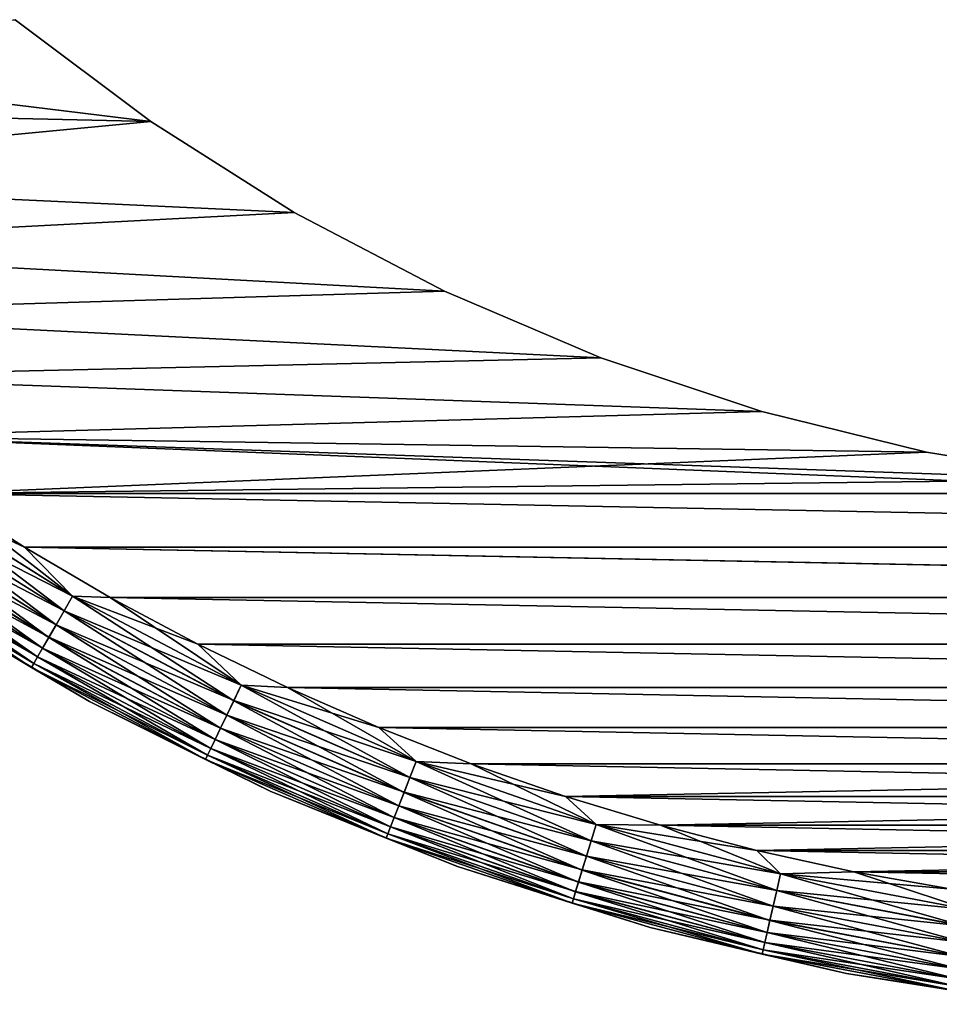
# Model space of a CAD drawing. Header units: metres. Extents: x -13 to 104, y -17 to 17.
# Tile 3 of 235: x -6.55 to -2.02, y -12.91 to -8.06. Entities that reach past the tile are written whole.
import ezdxf

# ---------------------------------------------------------------- set-up
doc = ezdxf.new("R2010")
doc.units = ezdxf.units.M
doc.layers.add('solid_508351', color=7, linetype='CONTINUOUS')

msp = doc.modelspace()

# ---------------------------------------------------------------- linework, layer by layer
at = {"layer": 'solid_508351'}
for points in [[(-6.577279, -8.055998, -18), (-5.907861, -8.55904, -18), (-9.505227, -8.117904, -18)], [(-5.907861, -8.55904, 18), (-6.577279, -8.055998, 18), (-9.179031, -8.485, 18)], [(-5.907861, -8.55904, 18), (-5.907861, -8.55904, -18), (-6.577279, -8.055998, -18)], [(-5.907861, -8.55904, 18), (-6.577279, -8.055998, -18), (-6.577279, -8.055998, 18)], [(-5.907861, -8.55904, -18), (-9.17903, -8.485001, -18), (-9.505227, -8.117904, -18)], [(-5.907861, -8.55904, 18), (-9.179031, -8.485, 18), (-8.838989, -8.838668, 18)], [(-5.907861, -8.55904, -18), (-8.838988, -8.838669, -18), (-9.17903, -8.485001, -18)], [(-5.199863, -9.006724, 18), (-5.907861, -8.55904, 18), (-8.838989, -8.838668, 18)], [(-5.907861, -8.55904, -18), (-5.199863, -9.006724, -18), (-8.838988, -8.838669, -18)], [(-5.199863, -9.006724, 18), (-5.199863, -9.006724, -18), (-5.907861, -8.55904, -18)], [(-5.199863, -9.006724, 18), (-5.907861, -8.55904, -18), (-5.907861, -8.55904, 18)], [(-5.199863, -9.006724, 18), (-8.838989, -8.838668, 18), (-8.484983, -9.179041, 18)], [(-5.199863, -9.006724, -18), (-8.484982, -9.179043, -18), (-8.838988, -8.838669, -18)], [(-4.458366, -9.395899, 18), (-5.199863, -9.006724, 18), (-8.484983, -9.179041, 18)], [(-5.199863, -9.006724, -18), (-4.458366, -9.395899, -18), (-8.484982, -9.179043, -18)], [(-4.458366, -9.395899, 18), (-4.458366, -9.395899, -18), (-5.199863, -9.006724, -18)], [(-4.458366, -9.395899, 18), (-5.199863, -9.006724, -18), (-5.199863, -9.006724, 18)], [(-4.458366, -9.395899, 18), (-8.484983, -9.179041, 18), (-8.118237, -9.504951, 18)], [(-4.458366, -9.395899, -18), (-8.118235, -9.504953, -18), (-8.484982, -9.179043, -18)], [(-3.687792, -9.724189, 18), (-4.458366, -9.395899, 18), (-8.118237, -9.504951, 18)], [(-4.458366, -9.395899, -18), (-3.687792, -9.724189, -18), (-8.118235, -9.504953, -18)], [(-3.687792, -9.724189, 18), (-3.687792, -9.724189, -18), (-4.458366, -9.395899, -18)], [(-3.687792, -9.724189, 18), (-4.458366, -9.395899, -18), (-4.458366, -9.395899, 18)], [(-3.687792, -9.724189, 18), (-8.118237, -9.504951, 18), (-7.738635, -9.816476, 18)], [(-3.687792, -9.724189, -18), (-7.738633, -9.816478, -18), (-8.118235, -9.504953, -18)], [(-2.893409, -9.989398, 18), (-3.687792, -9.724189, 18), (-7.738635, -9.816476, 18)], [(-3.687792, -9.724189, -18), (-2.893409, -9.989398, -18), (-7.738633, -9.816478, -18)], [(-2.893409, -9.989398, 18), (-2.893409, -9.989398, -18), (-3.687792, -9.724189, -18)], [(-2.893409, -9.989398, 18), (-3.687792, -9.724189, -18), (-3.687792, -9.724189, 18)], [(-2.893409, -9.989398, 18), (-7.738635, -9.816476, 18), (-7.347404, -10.112645, 18)], [(-2.893409, -9.989398, -18), (-7.347402, -10.112647, -18), (-7.738633, -9.816478, -18)], [(-2.080221, -10.189816, 18), (-2.893409, -9.989398, 18), (-7.347404, -10.112645, 18)], [(-2.893409, -9.989398, -18), (-2.080221, -10.189816, -18), (-7.347402, -10.112647, -18)], [(-2.080221, -10.189816, 18), (-2.080221, -10.189816, -18), (-2.893409, -9.989398, -18)], [(-2.080221, -10.189816, 18), (-2.893409, -9.989398, -18), (-2.893409, -9.989398, 18)], [(-2.080221, -10.189816, 18), (-7.347404, -10.112645, 18), (-6.944586, -10.39338, 18)], [(-0.418777, -10.391553, -18), (-6.944583, -10.393382, -18), (-7.347402, -10.112647, -18)], [(-1.253534, -10.324169, -18), (-0.418777, -10.391553, -18), (-7.347402, -10.112647, -18)], [(-2.080221, -10.189816, -18), (-1.253534, -10.324169, -18), (-7.347402, -10.112647, -18)], [(-1.253534, -10.324169, 18), (-2.080221, -10.189816, 18), (-6.944586, -10.39338, 18)], [(-1.253534, -10.324169, 18), (-1.253534, -10.324169, -18), (-2.080221, -10.189816, -18)], [(-1.253534, -10.324169, 18), (-2.080221, -10.189816, -18), (-2.080221, -10.189816, 18)], [(-0.418777, -10.391553, 18), (-1.253534, -10.324169, 18), (-6.944586, -10.39338, 18)], [(-7.090411, -10.399722, 17.992403), (-6.293412, -10.90051, 17.992403), (-6.944586, -10.39338, 18)], [(-7.090072, -10.399225, -17.99251), (-6.944583, -10.393382, -18), (-6.531234, -10.658001, -18)], [(-0.418777, -10.391553, 18), (-6.944586, -10.39338, 18), (0.418777, -10.393357, 18)], [(0.418777, -10.393357, 18), (-6.944586, -10.39338, 18), (6.531306, -10.657956, 18)], [(-6.944586, -10.39338, 18), (-6.531237, -10.657999, 18), (6.531306, -10.657956, 18)], [(-6.293412, -10.90051, 17.992403), (-6.531237, -10.657999, 18), (-6.944586, -10.39338, 18)], [(-0.418777, -10.393356, -18), (-6.944583, -10.393382, -18), (-0.418777, -10.391553, -18)], [(6.531321, -10.657948, -18), (-6.944583, -10.393382, -18), (-0.418777, -10.393356, -18)], [(6.531321, -10.657948, -18), (-6.531234, -10.658001, -18), (-6.944583, -10.393382, -18)], [(-7.13788, -10.469348, 17.969816), (-6.335546, -10.973488, 17.969816), (-7.090411, -10.399722, 17.992403)], [(-7.090072, -10.399225, -17.99251), (-6.293111, -10.899988, -17.99251), (-7.137557, -10.468873, -17.970026)], [(-6.335546, -10.973488, 17.969816), (-6.293412, -10.90051, 17.992403), (-7.090411, -10.399722, 17.992403)], [(-7.090072, -10.399225, -17.99251), (-6.531234, -10.658001, -18), (-6.293111, -10.899988, -17.99251)], [(-7.182416, -10.534669, 17.932926), (-6.375075, -11.041955, 17.932926), (-7.13788, -10.469348, 17.969816)], [(-7.137557, -10.468873, -17.970026), (-6.335259, -10.97299, -17.970026), (-7.182118, -10.534232, -17.933231)], [(-6.375075, -11.041955, 17.932926), (-6.335546, -10.973488, 17.969816), (-7.13788, -10.469348, 17.969816)], [(-6.293111, -10.899988, -17.99251), (-6.335259, -10.97299, -17.970026), (-7.137557, -10.468873, -17.970026)], [(-7.222661, -10.593699, 17.882854), (-6.410797, -11.103827, 17.882854), (-7.182416, -10.534669, 17.932926)], [(-7.182118, -10.534232, -17.933231), (-6.374811, -11.041496, -17.933231), (-7.222398, -10.593311, -17.883247)], [(-6.410797, -11.103827, 17.882854), (-6.375075, -11.041955, 17.932926), (-7.182416, -10.534669, 17.932926)], [(-6.335259, -10.97299, -17.970026), (-6.374811, -11.041496, -17.933231), (-7.182118, -10.534232, -17.933231)], [(-7.257391, -10.644638, 17.821127), (-6.441623, -11.157219, 17.821127), (-7.222661, -10.593699, 17.882854)], [(-7.222398, -10.593311, -17.883247), (-6.410563, -11.103421, -17.883247), (-7.25717, -10.644314, -17.821594)], [(-6.441623, -11.157219, 17.821127), (-6.410797, -11.103827, 17.882854), (-7.222661, -10.593699, 17.882854)], [(-6.374811, -11.041496, -17.933231), (-6.410563, -11.103421, -17.883247), (-7.222398, -10.593311, -17.883247)], [(-7.306275, -10.716337, 17.670519), (-6.485013, -11.232371, 17.670519), (-7.285548, -10.685937, 17.749622)], [(-7.285376, -10.685684, -17.750151), (-6.466463, -11.200242, -17.750151), (-7.306158, -10.716166, -17.671093)], [(-7.285548, -10.685937, 17.749622), (-6.466615, -11.200506, 17.749622), (-7.257391, -10.644638, 17.821127)], [(-6.485013, -11.232371, 17.670519), (-6.466615, -11.200506, 17.749622), (-7.285548, -10.685937, 17.749622)], [(-7.25717, -10.644314, -17.821594), (-6.441427, -11.156878, -17.821594), (-7.285376, -10.685684, -17.750151)], [(-6.441427, -11.156878, -17.821594), (-6.466463, -11.200242, -17.750151), (-7.285376, -10.685684, -17.750151)], [(-6.466615, -11.200506, 17.749622), (-6.441623, -11.157219, 17.821127), (-7.257391, -10.644638, 17.821127)], [(-6.410563, -11.103421, -17.883247), (-6.441427, -11.156878, -17.821594), (-7.25717, -10.644314, -17.821594)], [(-6.531237, -10.657999, 18), (6.107795, -10.906166, 18), (6.531306, -10.657956, 18)], [(-6.531237, -10.657999, 18), (-6.107724, -10.906206, 18), (6.107795, -10.906166, 18)], [(-6.293412, -10.90051, 17.992403), (-6.107724, -10.906206, 18), (-6.531237, -10.657999, 18)], [(6.531321, -10.657948, -18), (6.107809, -10.906158, -18), (-6.531234, -10.658001, -18)], [(6.107809, -10.906158, -18), (-6.107721, -10.906208, -18), (-6.531234, -10.658001, -18)], [(-6.293111, -10.899988, -17.99251), (-6.531234, -10.658001, -18), (-6.107721, -10.906208, -18)], [(-7.318941, -10.734915, 17.586222), (-6.496255, -11.251843, 17.586222), (-7.306275, -10.716337, 17.670519)], [(-7.318941, -10.734915, 17.586222), (-7.066378, -10.911751, 17.5), (-6.496255, -11.251843, 17.586222)], [(-7.306158, -10.716166, -17.671093), (-6.484908, -11.23219, -17.671093), (-7.318882, -10.734828, -17.586824)], [(-7.318882, -10.734828, -17.586824), (-6.496202, -11.251752, -17.586824), (-7.066378, -10.911751, -17.5)], [(-6.484908, -11.23219, -17.671093), (-6.496202, -11.251752, -17.586824), (-7.318882, -10.734828, -17.586824)], [(-6.496255, -11.251843, 17.586222), (-6.485013, -11.232371, 17.670519), (-7.306275, -10.716337, 17.670519)], [(-6.466463, -11.200242, -17.750151), (-6.484908, -11.23219, -17.671093), (-7.306158, -10.716166, -17.671093)], [(-6.210357, -11.42066, -17.5), (-6.210357, -11.42066, 17.5), (-7.066378, -10.911751, 17.5)], [(-6.496255, -11.251843, 17.586222), (-7.066378, -10.911751, 17.5), (-6.210357, -11.42066, 17.5)], [(-7.066378, -10.911751, -17.5), (-6.210357, -11.42066, -17.5), (-7.066378, -10.911751, 17.5)], [(-6.496202, -11.251752, -17.586824), (-6.210357, -11.42066, -17.5), (-7.066378, -10.911751, -17.5)], [(-6.335546, -10.973488, 17.969816), (-5.497781, -11.41626, 17.969816), (-6.293412, -10.90051, 17.992403)], [(-6.293111, -10.899988, -17.99251), (-5.460957, -11.339794, -17.99251), (-6.335259, -10.97299, -17.970026)], [(-6.293412, -10.90051, 17.992403), (-5.461218, -11.340337, 17.992403), (-6.107724, -10.906206, 18)], [(-5.497781, -11.41626, 17.969816), (-5.461218, -11.340337, 17.992403), (-6.293412, -10.90051, 17.992403)], [(-6.293111, -10.899988, -17.99251), (-6.107721, -10.906208, -18), (-5.674765, -11.13764, -18)], [(-6.293111, -10.899988, -17.99251), (-5.674765, -11.13764, -18), (-5.460957, -11.339794, -17.99251)], [(-6.107724, -10.906206, 18), (5.674841, -11.137601, 18), (6.107795, -10.906166, 18)], [(-6.107724, -10.906206, 18), (-5.674769, -11.137638, 18), (5.674841, -11.137601, 18)], [(-5.461218, -11.340337, 17.992403), (-5.674769, -11.137638, 18), (-6.107724, -10.906206, 18)], [(6.107809, -10.906158, -18), (5.674856, -11.137594, -18), (-6.107721, -10.906208, -18)], [(5.674856, -11.137594, -18), (-5.674765, -11.13764, -18), (-6.107721, -10.906208, -18)], [(-6.375075, -11.041955, 17.932926), (-5.532083, -11.48749, 17.932926), (-6.335546, -10.973488, 17.969816)], [(-6.335259, -10.97299, -17.970026), (-5.497532, -11.415742, -17.970026), (-6.374811, -11.041496, -17.933231)], [(-5.532083, -11.48749, 17.932926), (-5.497781, -11.41626, 17.969816), (-6.335546, -10.973488, 17.969816)], [(-5.460957, -11.339794, -17.99251), (-5.497532, -11.415742, -17.970026), (-6.335259, -10.97299, -17.970026)], [(-6.410797, -11.103827, 17.882854), (-5.563081, -11.551857, 17.882854), (-6.375075, -11.041955, 17.932926)], [(-6.374811, -11.041496, -17.933231), (-5.531854, -11.487013, -17.933231), (-6.410563, -11.103421, -17.883247)], [(-5.563081, -11.551857, 17.882854), (-5.532083, -11.48749, 17.932926), (-6.375075, -11.041955, 17.932926)], [(-5.497532, -11.415742, -17.970026), (-5.531854, -11.487013, -17.933231), (-6.374811, -11.041496, -17.933231)], [(-6.441623, -11.157219, 17.821127), (-5.589831, -11.607404, 17.821127), (-6.410797, -11.103827, 17.882854)], [(-6.410563, -11.103421, -17.883247), (-5.562878, -11.551435, -17.883247), (-6.441427, -11.156878, -17.821594)], [(-5.589831, -11.607404, 17.821127), (-5.563081, -11.551857, 17.882854), (-6.410797, -11.103827, 17.882854)], [(-5.531854, -11.487013, -17.933231), (-5.562878, -11.551435, -17.883247), (-6.410563, -11.103421, -17.883247)], [(-6.466615, -11.200506, 17.749622), (-5.611518, -11.652438, 17.749622), (-6.441623, -11.157219, 17.821127)], [(-6.441427, -11.156878, -17.821594), (-5.589661, -11.60705, -17.821594), (-6.466463, -11.200242, -17.750151)], [(-5.611518, -11.652438, 17.749622), (-5.589831, -11.607404, 17.821127), (-6.441623, -11.157219, 17.821127)], [(-5.562878, -11.551435, -17.883247), (-5.589661, -11.60705, -17.821594), (-6.441427, -11.156878, -17.821594)], [(-5.674769, -11.137638, 18), (5.233275, -11.351761, 18), (5.674841, -11.137601, 18)], [(-5.674769, -11.137638, 18), (-5.233202, -11.351794, 18), (5.233275, -11.351761, 18)], [(-5.461218, -11.340337, 17.992403), (-5.233202, -11.351794, 18), (-5.674769, -11.137638, 18)], [(5.674856, -11.137594, -18), (5.23329, -11.351754, -18), (-5.674765, -11.13764, -18)], [(5.23329, -11.351754, -18), (-5.233197, -11.351796, -18), (-5.674765, -11.13764, -18)], [(-5.460957, -11.339794, -17.99251), (-5.674765, -11.13764, -18), (-5.233197, -11.351796, -18)], [(-6.485013, -11.232371, 17.670519), (-5.627483, -11.685589, 17.670519), (-6.466615, -11.200506, 17.749622)], [(-6.466463, -11.200242, -17.750151), (-5.611386, -11.652164, -17.750151), (-6.484908, -11.23219, -17.671093)], [(-5.627483, -11.685589, 17.670519), (-5.611518, -11.652438, 17.749622), (-6.466615, -11.200506, 17.749622)], [(-5.589661, -11.60705, -17.821594), (-5.611386, -11.652164, -17.750151), (-6.466463, -11.200242, -17.750151)], [(-6.496255, -11.251843, 17.586222), (-5.637239, -11.705847, 17.586222), (-6.485013, -11.232371, 17.670519)], [(-6.496255, -11.251843, 17.586222), (-6.210357, -11.42066, 17.5), (-5.637239, -11.705847, 17.586222)], [(-6.484908, -11.23219, -17.671093), (-5.627392, -11.685401, -17.671093), (-6.496202, -11.251752, -17.586824)], [(-6.496202, -11.251752, -17.586824), (-5.637193, -11.705751, -17.586824), (-6.210357, -11.42066, -17.5)], [(-5.627392, -11.685401, -17.671093), (-5.637193, -11.705751, -17.586824), (-6.496202, -11.251752, -17.586824)], [(-5.637239, -11.705847, 17.586222), (-5.627483, -11.685589, 17.670519), (-6.485013, -11.232371, 17.670519)], [(-5.611386, -11.652164, -17.750151), (-5.627392, -11.685401, -17.671093), (-6.484908, -11.23219, -17.671093)], [(-5.497781, -11.41626, 17.969816), (-4.62927, -11.795187, 17.969816), (-5.461218, -11.340337, 17.992403)], [(-5.460957, -11.339794, -17.99251), (-4.598263, -11.716184, -17.99251), (-5.497532, -11.415742, -17.970026)], [(-5.461218, -11.340337, 17.992403), (-4.598483, -11.716744, 17.992403), (-5.233202, -11.351794, 18)], [(-4.62927, -11.795187, 17.969816), (-4.598483, -11.716744, 17.992403), (-5.461218, -11.340337, 17.992403)], [(-5.460957, -11.339794, -17.99251), (-5.233197, -11.351796, -18), (-4.783327, -11.54858, -18)], [(-5.460957, -11.339794, -17.99251), (-4.783327, -11.54858, -18), (-4.598263, -11.716184, -17.99251)], [(-5.233202, -11.351794, 18), (4.783407, -11.548547, 18), (5.233275, -11.351761, 18)], [(-5.233202, -11.351794, 18), (-4.783332, -11.548578, 18), (4.783407, -11.548547, 18)], [(-4.598483, -11.716744, 17.992403), (-4.783332, -11.548578, 18), (-5.233202, -11.351794, 18)], [(5.23329, -11.351754, -18), (4.783421, -11.548541, -18), (-5.233197, -11.351796, -18)], [(4.783421, -11.548541, -18), (-4.783327, -11.54858, -18), (-5.233197, -11.351796, -18)], [(-5.532083, -11.48749, 17.932926), (-4.658153, -11.868781, 17.932926), (-5.497781, -11.41626, 17.969816)], [(-5.497532, -11.415742, -17.970026), (-4.62906, -11.794653, -17.970026), (-5.531854, -11.487013, -17.933231)], [(-4.658153, -11.868781, 17.932926), (-4.62927, -11.795187, 17.969816), (-5.497781, -11.41626, 17.969816)], [(-4.598263, -11.716184, -17.99251), (-4.62906, -11.794653, -17.970026), (-5.497532, -11.415742, -17.970026)], [(-5.317893, -11.862547, -17.5), (-5.317893, -11.862547, 17.5), (-6.210357, -11.42066, 17.5)], [(-5.637239, -11.705847, 17.586222), (-6.210357, -11.42066, 17.5), (-5.317893, -11.862547, 17.5)], [(-6.210357, -11.42066, -17.5), (-5.317893, -11.862547, -17.5), (-6.210357, -11.42066, 17.5)], [(-5.637193, -11.705751, -17.586824), (-5.317893, -11.862547, -17.5), (-6.210357, -11.42066, -17.5)], [(-5.563081, -11.551857, 17.882854), (-4.684254, -11.935286, 17.882854), (-5.532083, -11.48749, 17.932926)], [(-5.531854, -11.487013, -17.933231), (-4.65796, -11.868288, -17.933231), (-5.562878, -11.551435, -17.883247)], [(-4.684254, -11.935286, 17.882854), (-4.658153, -11.868781, 17.932926), (-5.532083, -11.48749, 17.932926)], [(-4.62906, -11.794653, -17.970026), (-4.65796, -11.868288, -17.933231), (-5.531854, -11.487013, -17.933231)], [(-5.589831, -11.607404, 17.821127), (-4.706779, -11.992676, 17.821127), (-5.563081, -11.551857, 17.882854)], [(-5.562878, -11.551435, -17.883247), (-4.684083, -11.93485, -17.883247), (-5.589661, -11.60705, -17.821594)], [(-4.706779, -11.992676, 17.821127), (-4.684254, -11.935286, 17.882854), (-5.563081, -11.551857, 17.882854)], [(-4.65796, -11.868288, -17.933231), (-4.684083, -11.93485, -17.883247), (-5.562878, -11.551435, -17.883247)], [(-4.783332, -11.548578, 18), (4.326488, -11.727369, 18), (4.783407, -11.548547, 18)], [(-4.783332, -11.548578, 18), (-4.326413, -11.727397, 18), (4.326488, -11.727369, 18)], [(-4.598483, -11.716744, 17.992403), (-4.326413, -11.727397, 18), (-4.783332, -11.548578, 18)], [(4.783421, -11.548541, -18), (4.326502, -11.727365, -18), (-4.783327, -11.54858, -18)], [(4.326502, -11.727365, -18), (-4.326407, -11.7274, -18), (-4.783327, -11.54858, -18)], [(-4.598263, -11.716184, -17.99251), (-4.783327, -11.54858, -18), (-4.326407, -11.7274, -18)], [(-5.611518, -11.652438, 17.749622), (-4.72504, -12.039205, 17.749622), (-5.589831, -11.607404, 17.821127)], [(-5.589661, -11.60705, -17.821594), (-4.706635, -11.992311, -17.821594), (-5.611386, -11.652164, -17.750151)], [(-4.72504, -12.039205, 17.749622), (-4.706779, -11.992676, 17.821127), (-5.589831, -11.607404, 17.821127)], [(-4.684083, -11.93485, -17.883247), (-4.706635, -11.992311, -17.821594), (-5.589661, -11.60705, -17.821594)], [(-5.627483, -11.685589, 17.670519), (-4.738482, -12.073456, 17.670519), (-5.611518, -11.652438, 17.749622)], [(-5.611386, -11.652164, -17.750151), (-4.724928, -12.03892, -17.750151), (-5.627392, -11.685401, -17.671093)], [(-4.738482, -12.073456, 17.670519), (-4.72504, -12.039205, 17.749622), (-5.611518, -11.652438, 17.749622)], [(-4.706635, -11.992311, -17.821594), (-4.724928, -12.03892, -17.750151), (-5.611386, -11.652164, -17.750151)], [(-5.637239, -11.705847, 17.586222), (-4.746697, -12.094386, 17.586222), (-5.627483, -11.685589, 17.670519)], [(-5.637239, -11.705847, 17.586222), (-5.317893, -11.862547, 17.5), (-4.746697, -12.094386, 17.586222)], [(-5.627392, -11.685401, -17.671093), (-4.738406, -12.073261, -17.671093), (-5.637193, -11.705751, -17.586824)], [(-5.637193, -11.705751, -17.586824), (-4.746658, -12.094288, -17.586824), (-5.317893, -11.862547, -17.5)], [(-4.738406, -12.073261, -17.671093), (-4.746658, -12.094288, -17.586824), (-5.637193, -11.705751, -17.586824)], [(-4.746697, -12.094386, 17.586222), (-4.738482, -12.073456, 17.670519), (-5.627483, -11.685589, 17.670519)], [(-4.724928, -12.03892, -17.750151), (-4.738406, -12.073261, -17.671093), (-5.627392, -11.685401, -17.671093)], [(-4.62927, -11.795187, 17.969816), (-3.73487, -12.108151, 17.969816), (-4.598483, -11.716744, 17.992403)], [(-4.598263, -11.716184, -17.99251), (-3.709854, -12.027052, -17.99251), (-4.62906, -11.794653, -17.970026)], [(-4.598483, -11.716744, 17.992403), (-3.710032, -12.027627, 17.992403), (-4.326413, -11.727397, 18)], [(-3.73487, -12.108151, 17.969816), (-3.710032, -12.027627, 17.992403), (-4.598483, -11.716744, 17.992403)], [(-4.598263, -11.716184, -17.99251), (-4.326407, -11.7274, -18), (-3.862438, -11.888288, -18)], [(-4.598263, -11.716184, -17.99251), (-3.862438, -11.888288, -18), (-3.709854, -12.027052, -17.99251)], [(-4.326413, -11.727397, 18), (-3.862444, -11.888287, 18), (4.326488, -11.727369, 18)], [(-3.710032, -12.027627, 17.992403), (-3.862444, -11.888287, 18), (-4.326413, -11.727397, 18)], [(4.326502, -11.727365, -18), (3.862535, -11.888258, -18), (-4.326407, -11.7274, -18)], [(3.862535, -11.888258, -18), (-3.862438, -11.888288, -18), (-4.326407, -11.7274, -18)], [(-3.862444, -11.888287, 18), (3.86252, -11.888262, 18), (4.326488, -11.727369, 18)], [(-4.658153, -11.868781, 17.932926), (-3.758173, -12.183698, 17.932926), (-4.62927, -11.795187, 17.969816)], [(-4.62906, -11.794653, -17.970026), (-3.734701, -12.107602, -17.970026), (-4.65796, -11.868288, -17.933231)], [(-3.758173, -12.183698, 17.932926), (-3.73487, -12.108151, 17.969816), (-4.62927, -11.795187, 17.969816)], [(-3.709854, -12.027052, -17.99251), (-3.734701, -12.107602, -17.970026), (-4.62906, -11.794653, -17.970026)], [(-4.394221, -12.234819, -17.5), (-4.394221, -12.234819, 17.5), (-5.317893, -11.862547, 17.5)], [(-4.746697, -12.094386, 17.586222), (-5.317893, -11.862547, 17.5), (-4.394221, -12.234819, 17.5)], [(-5.317893, -11.862547, -17.5), (-4.394221, -12.234819, -17.5), (-5.317893, -11.862547, 17.5)], [(-4.746658, -12.094288, -17.586824), (-4.394221, -12.234819, -17.5), (-5.317893, -11.862547, -17.5)], [(-4.684254, -11.935286, 17.882854), (-3.779231, -12.251966, 17.882854), (-4.658153, -11.868781, 17.932926)], [(-4.65796, -11.868288, -17.933231), (-3.758017, -12.183192, -17.933231), (-4.684083, -11.93485, -17.883247)], [(-3.779231, -12.251966, 17.882854), (-3.758173, -12.183698, 17.932926), (-4.658153, -11.868781, 17.932926)], [(-3.734701, -12.107602, -17.970026), (-3.758017, -12.183192, -17.933231), (-4.65796, -11.868288, -17.933231)], [(-3.862444, -11.888287, 18), (-3.392959, -12.030694, 18), (3.86252, -11.888262, 18)], [(-3.710032, -12.027627, 17.992403), (-3.392959, -12.030694, 18), (-3.862444, -11.888287, 18)], [(3.862535, -11.888258, -18), (3.393049, -12.030669, -18), (-3.862438, -11.888288, -18)], [(3.393049, -12.030669, -18), (-3.392951, -12.030697, -18), (-3.862438, -11.888288, -18)], [(-3.709854, -12.027052, -17.99251), (-3.862438, -11.888288, -18), (-3.392951, -12.030697, -18)], [(-3.392959, -12.030694, 18), (3.393035, -12.030673, 18), (3.86252, -11.888262, 18)], [(-4.706779, -11.992676, 17.821127), (-3.797404, -12.31088, 17.821127), (-4.684254, -11.935286, 17.882854)], [(-4.684083, -11.93485, -17.883247), (-3.779093, -12.251519, -17.883247), (-4.706635, -11.992311, -17.821594)], [(-3.797404, -12.31088, 17.821127), (-3.779231, -12.251966, 17.882854), (-4.684254, -11.935286, 17.882854)], [(-3.758017, -12.183192, -17.933231), (-3.779093, -12.251519, -17.883247), (-4.684083, -11.93485, -17.883247)], [(-4.72504, -12.039205, 17.749622), (-3.812137, -12.358644, 17.749622), (-4.706779, -11.992676, 17.821127)], [(-4.706635, -11.992311, -17.821594), (-3.797288, -12.310505, -17.821594), (-4.724928, -12.03892, -17.750151)], [(-3.812137, -12.358644, 17.749622), (-3.797404, -12.31088, 17.821127), (-4.706779, -11.992676, 17.821127)], [(-3.779093, -12.251519, -17.883247), (-3.797288, -12.310505, -17.821594), (-4.706635, -11.992311, -17.821594)], [(-4.738482, -12.073456, 17.670519), (-3.822982, -12.393804, 17.670519), (-4.72504, -12.039205, 17.749622)], [(-4.724928, -12.03892, -17.750151), (-3.812047, -12.358352, -17.750151), (-4.738406, -12.073261, -17.671093)], [(-3.822982, -12.393804, 17.670519), (-3.812137, -12.358644, 17.749622), (-4.72504, -12.039205, 17.749622)], [(-3.797288, -12.310505, -17.821594), (-3.812047, -12.358352, -17.750151), (-4.724928, -12.03892, -17.750151)], [(-3.73487, -12.108151, 17.969816), (-2.819583, -12.353401, 17.969816), (-3.710032, -12.027627, 17.992403)], [(-3.709854, -12.027052, -17.99251), (-2.800698, -12.270659, -17.99251), (-3.734701, -12.107602, -17.970026)], [(-3.710032, -12.027627, 17.992403), (-2.800832, -12.271246, 17.992403), (-3.392959, -12.030694, 18)], [(-2.819583, -12.353401, 17.969816), (-2.800832, -12.271246, 17.992403), (-3.710032, -12.027627, 17.992403)], [(-3.709854, -12.027052, -17.99251), (-3.392951, -12.030697, -18), (-2.917788, -12.154681, -18)], [(-3.709854, -12.027052, -17.99251), (-2.917788, -12.154681, -18), (-2.800698, -12.270659, -17.99251)], [(-3.392959, -12.030694, 18), (-2.917797, -12.154679, 18), (3.393035, -12.030673, 18)], [(-2.800832, -12.271246, 17.992403), (-2.917797, -12.154679, 18), (-3.392959, -12.030694, 18)], [(3.393049, -12.030669, -18), (2.917887, -12.154657, -18), (-3.392951, -12.030697, -18)], [(2.917887, -12.154657, -18), (-2.917788, -12.154681, -18), (-3.392951, -12.030697, -18)], [(-2.917797, -12.154679, 18), (2.917873, -12.15466, 18), (3.393035, -12.030673, 18)], [(-4.746697, -12.094386, 17.586222), (-3.829609, -12.415289, 17.586222), (-4.738482, -12.073456, 17.670519)], [(-4.746697, -12.094386, 17.586222), (-4.394221, -12.234819, 17.5), (-3.829609, -12.415289, 17.586222)], [(-4.738406, -12.073261, -17.671093), (-3.822921, -12.393604, -17.671093), (-4.746658, -12.094288, -17.586824)], [(-4.746658, -12.094288, -17.586824), (-3.829578, -12.415188, -17.586824), (-4.394221, -12.234819, -17.5)], [(-3.822921, -12.393604, -17.671093), (-3.829578, -12.415188, -17.586824), (-4.746658, -12.094288, -17.586824)], [(-3.829609, -12.415289, 17.586222), (-3.822982, -12.393804, 17.670519), (-4.738482, -12.073456, 17.670519)], [(-3.812047, -12.358352, -17.750151), (-3.822921, -12.393604, -17.671093), (-4.738406, -12.073261, -17.671093)], [(-3.758173, -12.183698, 17.932926), (-2.837176, -12.430478, 17.932926), (-3.73487, -12.108151, 17.969816)], [(-3.734701, -12.107602, -17.970026), (-2.819455, -12.352841, -17.970026), (-3.758017, -12.183192, -17.933231)], [(-2.837176, -12.430478, 17.932926), (-2.819583, -12.353401, 17.969816), (-3.73487, -12.108151, 17.969816)], [(-2.800698, -12.270659, -17.99251), (-2.819455, -12.352841, -17.970026), (-3.734701, -12.107602, -17.970026)], [(-3.779231, -12.251966, 17.882854), (-2.853073, -12.50013, 17.882854), (-3.758173, -12.183698, 17.932926)], [(-3.758017, -12.183192, -17.933231), (-2.837058, -12.429962, -17.933231), (-3.779093, -12.251519, -17.883247)], [(-2.853073, -12.50013, 17.882854), (-2.837176, -12.430478, 17.932926), (-3.758173, -12.183698, 17.932926)], [(-2.819455, -12.352841, -17.970026), (-2.837058, -12.429962, -17.933231), (-3.758017, -12.183192, -17.933231)], [(-2.917797, -12.154679, 18), (-2.438598, -12.259816, 18), (2.917873, -12.15466, 18)], [(-2.800832, -12.271246, 17.992403), (-2.438598, -12.259816, 18), (-2.917797, -12.154679, 18)], [(2.917887, -12.154657, -18), (2.438689, -12.259799, -18), (-2.917788, -12.154681, -18)], [(2.438689, -12.259799, -18), (-2.438588, -12.259818, -18), (-2.917788, -12.154681, -18)], [(-2.800698, -12.270659, -17.99251), (-2.917788, -12.154681, -18), (-2.438588, -12.259818, -18)], [(-2.438598, -12.259816, 18), (2.438675, -12.259801, 18), (2.917873, -12.15466, 18)], [(-3.444762, -12.535295, -17.5), (-3.444762, -12.535295, 17.5), (-4.394221, -12.234819, 17.5)], [(-3.829609, -12.415289, 17.586222), (-4.394221, -12.234819, 17.5), (-3.444762, -12.535295, 17.5)], [(-4.394221, -12.234819, -17.5), (-3.444762, -12.535295, -17.5), (-4.394221, -12.234819, 17.5)], [(-3.829578, -12.415188, -17.586824), (-3.444762, -12.535295, -17.5), (-4.394221, -12.234819, -17.5)], [(-3.797404, -12.31088, 17.821127), (-2.866792, -12.560237, 17.821127), (-3.779231, -12.251966, 17.882854)], [(-3.779093, -12.251519, -17.883247), (-2.852969, -12.499674, -17.883247), (-3.797288, -12.310505, -17.821594)], [(-2.866792, -12.560237, 17.821127), (-2.853073, -12.50013, 17.882854), (-3.779231, -12.251966, 17.882854)], [(-2.837058, -12.429962, -17.933231), (-2.852969, -12.499674, -17.883247), (-3.779093, -12.251519, -17.883247)], [(-2.819583, -12.353401, 17.969816), (-1.888528, -12.529567, 17.969816), (-2.800832, -12.271246, 17.992403)], [(-2.800698, -12.270659, -17.99251), (-1.875879, -12.445644, -17.99251), (-2.819455, -12.352841, -17.970026)], [(-2.800832, -12.271246, 17.992403), (-1.875969, -12.446239, 17.992403), (-2.438598, -12.259816, 18)], [(-1.888528, -12.529567, 17.969816), (-1.875969, -12.446239, 17.992403), (-2.800832, -12.271246, 17.992403)], [(-2.800698, -12.270659, -17.99251), (-2.438588, -12.259818, -18), (-1.955199, -12.346128, -18)], [(-2.800698, -12.270659, -17.99251), (-1.955199, -12.346128, -18), (-1.875879, -12.445644, -17.99251)], [(-2.438598, -12.259816, 18), (-1.955209, -12.346127, 18), (2.438675, -12.259801, 18)], [(-1.875969, -12.446239, 17.992403), (-1.955209, -12.346127, 18), (-2.438598, -12.259816, 18)], [(2.438689, -12.259799, -18), (1.9553, -12.346112, -18), (-2.438588, -12.259818, -18)], [(1.9553, -12.346112, -18), (-1.955199, -12.346128, -18), (-2.438588, -12.259818, -18)], [(-3.812137, -12.358644, 17.749622), (-2.877915, -12.608968, 17.749622), (-3.797404, -12.31088, 17.821127)], [(-3.797288, -12.310505, -17.821594), (-2.866705, -12.559854, -17.821594), (-3.812047, -12.358352, -17.750151)], [(-2.877915, -12.608968, 17.749622), (-2.866792, -12.560237, 17.821127), (-3.797404, -12.31088, 17.821127)], [(-2.852969, -12.499674, -17.883247), (-2.866705, -12.559854, -17.821594), (-3.797288, -12.310505, -17.821594)], [(-3.822982, -12.393804, 17.670519), (-2.886102, -12.644839, 17.670519), (-3.812137, -12.358644, 17.749622)], [(-3.812047, -12.358352, -17.750151), (-2.877847, -12.60867, -17.750151), (-3.822921, -12.393604, -17.671093)], [(-2.886102, -12.644839, 17.670519), (-2.877915, -12.608968, 17.749622), (-3.812137, -12.358644, 17.749622)], [(-2.866705, -12.559854, -17.821594), (-2.877847, -12.60867, -17.750151), (-3.812047, -12.358352, -17.750151)], [(-2.837176, -12.430478, 17.932926), (-1.900311, -12.607742, 17.932926), (-2.819583, -12.353401, 17.969816)], [(-2.819455, -12.352841, -17.970026), (-1.888443, -12.528998, -17.970026), (-2.837058, -12.429962, -17.933231)], [(-1.900311, -12.607742, 17.932926), (-1.888528, -12.529567, 17.969816), (-2.819583, -12.353401, 17.969816)], [(-1.875879, -12.445644, -17.99251), (-1.888443, -12.528998, -17.970026), (-2.819455, -12.352841, -17.970026)], [(-3.829609, -12.415289, 17.586222), (-2.891105, -12.66676, 17.586222), (-3.822982, -12.393804, 17.670519)], [(-3.829609, -12.415289, 17.586222), (-3.444762, -12.535295, 17.5), (-2.891105, -12.66676, 17.586222)], [(-3.822921, -12.393604, -17.671093), (-2.886056, -12.644636, -17.671093), (-3.829578, -12.415188, -17.586824)], [(-3.829578, -12.415188, -17.586824), (-2.891082, -12.666657, -17.586824), (-3.444762, -12.535295, -17.5)], [(-2.886056, -12.644636, -17.671093), (-2.891082, -12.666657, -17.586824), (-3.829578, -12.415188, -17.586824)], [(-2.891105, -12.66676, 17.586222), (-2.886102, -12.644839, 17.670519), (-3.822982, -12.393804, 17.670519)], [(-2.877847, -12.60867, -17.750151), (-2.886056, -12.644636, -17.671093), (-3.822921, -12.393604, -17.671093)], [(-2.853073, -12.50013, 17.882854), (-1.910959, -12.678388, 17.882854), (-2.837176, -12.430478, 17.932926)], [(-2.837058, -12.429962, -17.933231), (-1.900233, -12.60722, -17.933231), (-2.852969, -12.499674, -17.883247)], [(-1.910959, -12.678388, 17.882854), (-1.900311, -12.607742, 17.932926), (-2.837176, -12.430478, 17.932926)], [(-1.888443, -12.528998, -17.970026), (-1.900233, -12.60722, -17.933231), (-2.837058, -12.429962, -17.933231)], [(-2.866792, -12.560237, 17.821127), (-1.920148, -12.739351, 17.821127), (-2.853073, -12.50013, 17.882854)], [(-2.852969, -12.499674, -17.883247), (-1.91089, -12.677925, -17.883247), (-2.866705, -12.559854, -17.821594)], [(-1.920148, -12.739351, 17.821127), (-1.910959, -12.678388, 17.882854), (-2.853073, -12.50013, 17.882854)], [(-1.900233, -12.60722, -17.933231), (-1.91089, -12.677925, -17.883247), (-2.852969, -12.499674, -17.883247)], [(-2.475086, -12.762208, -17.5), (-2.475086, -12.762208, 17.5), (-3.444762, -12.535295, 17.5)], [(-2.891105, -12.66676, 17.586222), (-3.444762, -12.535295, 17.5), (-2.475086, -12.762208, 17.5)], [(-3.444762, -12.535295, -17.5), (-2.475086, -12.762208, -17.5), (-3.444762, -12.535295, 17.5)], [(-2.891082, -12.666657, -17.586824), (-2.475086, -12.762208, -17.5), (-3.444762, -12.535295, -17.5)], [(-2.877915, -12.608968, 17.749622), (-1.927598, -12.788777, 17.749622), (-2.866792, -12.560237, 17.821127)], [(-2.866705, -12.559854, -17.821594), (-1.92009, -12.738963, -17.821594), (-2.877847, -12.60867, -17.750151)], [(-1.927598, -12.788777, 17.749622), (-1.920148, -12.739351, 17.821127), (-2.866792, -12.560237, 17.821127)], [(-1.91089, -12.677925, -17.883247), (-1.92009, -12.738963, -17.821594), (-2.866705, -12.559854, -17.821594)], [(-2.886102, -12.644839, 17.670519), (-1.933082, -12.825161, 17.670519), (-2.877915, -12.608968, 17.749622)], [(-2.877847, -12.60867, -17.750151), (-1.927552, -12.788475, -17.750151), (-2.886056, -12.644636, -17.671093)], [(-1.933082, -12.825161, 17.670519), (-1.927598, -12.788777, 17.749622), (-2.877915, -12.608968, 17.749622)], [(-1.92009, -12.738963, -17.821594), (-1.927552, -12.788475, -17.750151), (-2.877847, -12.60867, -17.750151)], [(-2.891105, -12.66676, 17.586222), (-1.936433, -12.847394, 17.586222), (-2.886102, -12.644839, 17.670519)], [(-2.891105, -12.66676, 17.586222), (-2.475086, -12.762208, 17.5), (-1.936433, -12.847394, 17.586222)], [(-2.886056, -12.644636, -17.671093), (-1.933051, -12.824954, -17.671093), (-2.891082, -12.666657, -17.586824)], [(-2.891082, -12.666657, -17.586824), (-1.936417, -12.847289, -17.586824), (-2.475086, -12.762208, -17.5)], [(-1.933051, -12.824954, -17.671093), (-1.936417, -12.847289, -17.586824), (-2.891082, -12.666657, -17.586824)], [(-1.936433, -12.847394, 17.586222), (-1.933082, -12.825161, 17.670519), (-2.886102, -12.644839, 17.670519)], [(-1.927552, -12.788475, -17.750151), (-1.933051, -12.824954, -17.671093), (-2.886056, -12.644636, -17.671093)], [(-1.490886, -12.914227, -17.5), (-1.490886, -12.914227, 17.5), (-2.475086, -12.762208, 17.5)], [(-1.936433, -12.847394, 17.586222), (-2.475086, -12.762208, 17.5), (-1.490886, -12.914227, 17.5)], [(-2.475086, -12.762208, -17.5), (-1.490886, -12.914227, -17.5), (-2.475086, -12.762208, 17.5)], [(-1.936417, -12.847289, -17.586824), (-1.490886, -12.914227, -17.5), (-2.475086, -12.762208, -17.5)]]:
    msp.add_3dface(points, dxfattribs=at)

doc.saveas('drawing.dxf')
